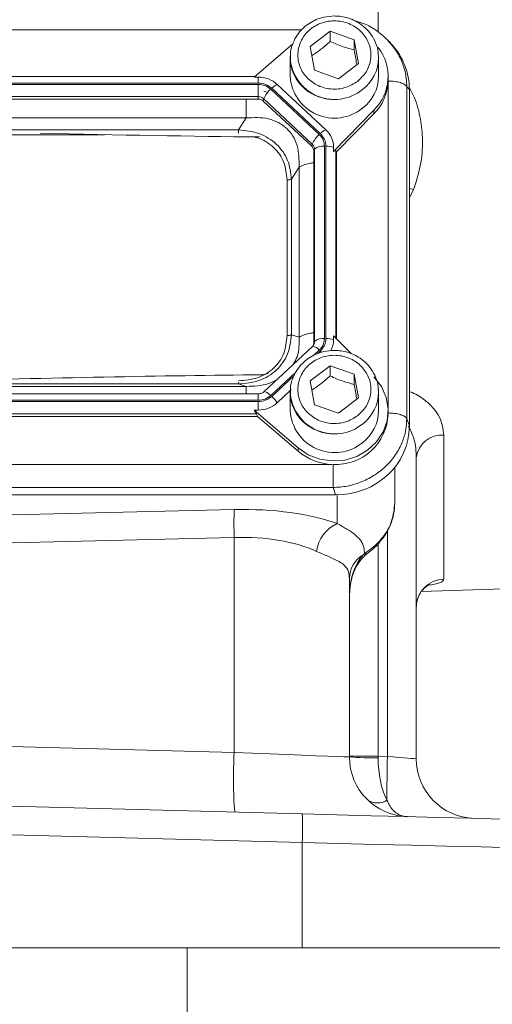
# Model space of a CAD drawing. Header units: inches. Extents: x 0.3 to 33.9, y 0.2 to 21.7.
# Tile 4 of 19: x 9.2 to 11.2, y 5.2 to 9.4. Entities that reach past the tile are written whole.
import ezdxf

# ---------------------------------------------------------------- set-up
doc = ezdxf.new("R2010")
doc.units = ezdxf.units.IN
doc.header["$MEASUREMENT"] = 0

msp = doc.modelspace()

# ---------------------------------------------------------------- linework, layer by layer
at = {"color": 8, "linetype": 'Continuous', "lineweight": 15}
for p, q in [((10.7289, 9.3144), (10.7289, 10.598)), ((10.4087, 9.3251), (7.3063, 9.3251)), ((10.7701, 7.7375), (10.7701, 9.1069)), ((9.5821, 8.8849), (8.1344, 8.8849)), ((10.5512, 8.0341), (10.5512, 8.8176)), ((10.8593, 8.6204), (10.8772, 8.6553)), ((10.4588, 7.9616), (10.4821, 7.9834)), ((10.4747, 7.9684), (10.4864, 7.9793)), ((10.2788, 7.7936), (10.3833, 7.8912)), ((10.2831, 7.7895), (10.3765, 7.8768)), ((10.2265, 7.7734), (10.2265, 7.8003)), ((10.557, 7.377), (10.557, 7.2573)), ((10.7676, 7.2288), (10.7676, 6.2819)), ((10.7289, 6.2829), (10.7289, 7.173))]:
    msp.add_line(p, q, dxfattribs=at)
at = {"color": 7, "linetype": 'Continuous', "lineweight": 15}
for p, q in [((10.4442, 9.2546), (10.5276, 9.3186)), ((10.5276, 9.3186), (10.6287, 9.2832)), ((10.5276, 9.3186), (10.5276, 9.2756)), ((10.6287, 9.2832), (10.6464, 9.1837)), ((10.6287, 9.2832), (10.6287, 9.2402)), ((10.7735, 9.2741), (10.7685, 9.2798)), ((10.371, 9.2654), (10.2087, 9.1265)), ((10.4619, 9.1551), (10.4442, 9.2546)), ((10.786, 9.2626), (10.7746, 9.2751)), ((10.3603, 9.2077), (10.3603, 9.1296)), ((10.73, 9.2177), (10.7303, 9.2077)), ((10.7303, 9.1296), (10.7303, 9.2077)), ((10.563, 9.1197), (10.4619, 9.1551)), ((10.6464, 9.1837), (10.563, 9.1197)), ((10.2113, 9.1288), (7.5042, 9.1288)), ((10.2087, 9.1265), (10.2265, 9.1265)), ((10.2265, 9.1265), (10.2265, 9.1018)), ((10.7702, 9.11), (10.7703, 9.1152)), ((10.7703, 9.1152), (10.7703, 9.1296)), ((10.2265, 9.1018), (7.4891, 9.1018)), ((10.2265, 9.0961), (7.4891, 9.0961)), ((10.2265, 9.0451), (10.2265, 9.0961)), ((10.4821, 8.8861), (10.2788, 9.0759)), ((10.4864, 8.8902), (10.2831, 9.08)), ((10.5091, 8.906), (10.3059, 9.0958)), ((10.8489, 7.6964), (10.8489, 9.0863)), ((10.8593, 9.0749), (10.8489, 9.0863)), ((10.8593, 7.6656), (10.8593, 9.0749)), ((10.2265, 9.0451), (7.4891, 9.0451)), ((10.2265, 9.0345), (7.4891, 9.0345)), ((10.2265, 9.0345), (10.2265, 9.0451)), ((10.247, 9.0265), (10.2495, 9.0362)), ((10.4528, 8.8464), (10.2495, 9.0362)), ((10.2659, 9.0623), (10.2502, 9.0674)), ((10.4503, 8.8368), (10.247, 9.0265)), ((10.1764, 8.9555), (7.5392, 8.9555)), ((10.1443, 8.9057), (10.1764, 8.9555)), ((10.542, 8.8153), (10.7112, 8.9876)), ((10.5548, 8.814), (10.7112, 8.9733)), ((10.7112, 8.9876), (10.7112, 8.9733)), ((10.1443, 8.9057), (7.5712, 8.9057)), ((10.4503, 8.8368), (10.4528, 8.8464)), ((10.4588, 8.8176), (10.4624, 8.8249)), ((10.4624, 8.0197), (10.4624, 8.8249)), ((10.5037, 8.0322), (10.5037, 8.8373)), ((10.5098, 8.0322), (10.5098, 8.8373)), ((10.542, 8.8153), (10.542, 8.8319)), ((10.4588, 8.0125), (10.4588, 8.8176)), ((10.5548, 8.814), (10.5512, 8.8176)), ((10.5548, 8.0304), (10.5548, 8.814)), ((10.3652, 8.6995), (10.3972, 8.7493)), ((10.3972, 8.0378), (10.3972, 8.7493)), ((10.3652, 8.0478), (10.3652, 8.6995)), ((10.347, 8.044), (10.347, 8.6957)), ((10.3652, 8.0478), (10.3972, 8.0378)), ((10.542, 8.0434), (10.542, 8.0268)), ((10.615, 7.9691), (10.542, 8.0434)), ((10.4534, 7.999), (10.2501, 7.8092)), ((10.4593, 8.0069), (10.4546, 7.9997)), ((10.4592, 8.0066), (10.4587, 8.0058)), ((10.4588, 8.0125), (10.4624, 8.0197)), ((10.4442, 7.8542), (10.5276, 7.9182)), ((10.5276, 7.9182), (10.6287, 7.8828)), ((10.5276, 7.9182), (10.5276, 7.8752)), ((10.2408, 7.8804), (10.2677, 7.8849)), ((10.6287, 7.8828), (10.6464, 7.7834)), ((10.6287, 7.8828), (10.6287, 7.8398)), ((7.5712, 7.8416), (10.1443, 7.8416)), ((9.5409, 7.8697), (9.5123, 7.8692)), ((10.1764, 7.8316), (10.1443, 7.8416)), ((10.4619, 7.7547), (10.4442, 7.8542)), ((10.2265, 7.8003), (7.4891, 7.8003)), ((7.5392, 7.8316), (10.1764, 7.8316)), ((10.3059, 7.7629), (10.3604, 7.8139)), ((10.3603, 7.8073), (10.3603, 7.7292)), ((10.3614, 7.8147), (10.3648, 7.8179)), ((10.73, 7.8173), (10.7303, 7.8073)), ((10.7303, 7.7292), (10.7303, 7.8073)), ((7.4891, 7.7734), (10.2265, 7.7734)), ((7.4891, 7.7676), (10.2265, 7.7676)), ((10.2265, 7.7676), (10.2265, 7.7322)), ((10.563, 7.7193), (10.4619, 7.7547)), ((10.6464, 7.7834), (10.563, 7.7193)), ((7.4969, 7.7166), (10.2187, 7.7166)), ((10.2087, 7.7322), (10.3933, 7.5743)), ((10.2265, 7.7322), (10.2087, 7.7322)), ((10.2187, 7.7166), (10.2226, 7.706)), ((10.7703, 7.7148), (10.7703, 7.7292)), ((7.493, 7.706), (10.2226, 7.706)), ((10.3933, 7.56), (10.2226, 7.706)), ((10.8489, 7.6964), (10.8593, 7.6656)), ((11.0041, 7.0249), (11.0041, 7.6278)), ((10.3933, 7.5743), (10.3933, 7.56)), ((7.1792, 7.505), (10.5363, 7.505)), ((10.8883, 6.2724), (10.8883, 7.5339)), ((10.7983, 7.4836), (10.7983, 7.4923)), ((10.7983, 7.3433), (10.7983, 7.4836)), ((7.1759, 7.4077), (10.5397, 7.4077)), ((10.55, 7.3769), (10.5397, 7.4077)), ((7.1655, 7.3769), (10.55, 7.3769)), ((10.1257, 7.3156), (8.8583, 7.2852)), ((8.8583, 7.1686), (10.1257, 7.199)), ((10.1257, 7.199), (10.1257, 6.2987)), ((10.6716, 7.1311), (10.6663, 7.126)), ((10.6083, 6.2797), (10.6083, 7.0274)), ((10.9093, 6.972), (12.4069, 7.0243)), ((10.1257, 6.2987), (8.8583, 6.3319)), ((10.7289, 6.2829), (10.6083, 6.2829)), ((10.7676, 6.2819), (10.7289, 6.2829)), ((10.4106, 6.0414), (8.8583, 6.082)), ((8.8583, 5.9621), (10.4106, 5.9214)), ((10.4106, 5.9214), (10.4106, 5.4808)), ((10.4106, 5.4808), (8.8583, 5.4808)), ((9.9286, 4.5158), (9.9286, 5.4808)), ((11.2817, 5.4808), (10.4106, 5.4808))]:
    msp.add_line(p, q, dxfattribs=at)
at = {"color": 7, "linetype": 'Continuous', "lineweight": 15, "flags": 128}
for points in [[(10.3603, 9.2077), (10.3603, 9.2082), (10.3609, 9.2222)], [(10.4546, 7.9997), (10.4542, 7.9995), (10.4534, 7.999)], [(10.3933, 7.5743), (10.4361, 7.5455), (10.4849, 7.5268), (10.537, 7.5193), (10.5895, 7.5232), (10.6397, 7.5385), (10.6846, 7.5643), (10.7219, 7.5991), (10.7495, 7.641), (10.7659, 7.6879), (10.7701, 7.7369), (10.762, 7.7856), (10.742, 7.8311), (10.7112, 7.8711)], [(10.3603, 7.8073), (10.3603, 7.8078), (10.3609, 7.8219)], [(10.6083, 6.2797), (10.6024, 6.28), (10.5849, 6.2806), (10.5561, 6.2818), (10.5168, 6.2833), (10.4679, 6.2852), (10.4106, 6.2875), (10.3461, 6.29), (10.276, 6.2928), (10.202, 6.2957), (10.1257, 6.2987)], [(10.8883, 6.2724), (10.886, 6.2726), (10.8792, 6.2731), (10.8681, 6.274), (10.8532, 6.2751), (10.835, 6.2766), (10.8141, 6.2782), (10.7914, 6.28), (10.7676, 6.2819)], [(12.2414, 5.9934), (12.2358, 5.9936), (12.219, 5.994), (12.1912, 5.9947), (12.1524, 5.9958), (12.103, 5.997), (12.0432, 5.9986), (11.9733, 6.0004), (11.8939, 6.0025), (11.8053, 6.0048), (11.7081, 6.0074), (11.6028, 6.0101), (11.4902, 6.0131), (11.3708, 6.0162), (11.2455, 6.0195), (11.1148, 6.0229), (10.9797, 6.0265), (10.8409, 6.0301), (10.6992, 6.0338), (10.5555, 6.0376), (10.4106, 6.0414)], [(10.4106, 5.9214), (10.5647, 5.9176), (10.7176, 5.9138), (10.8683, 5.9101), (11.016, 5.9065), (11.1598, 5.903), (11.2988, 5.8995), (11.4321, 5.8963), (11.5591, 5.8931), (11.6789, 5.8902), (11.7909, 5.8874), (11.8943, 5.8849), (11.9885, 5.8826), (12.0731, 5.8805), (12.1474, 5.8787), (12.211, 5.8771), (12.2636, 5.8758), (12.3048, 5.8748), (12.3345, 5.874), (12.3523, 5.8736), (12.3583, 5.8735)]]:
    msp.add_lwpolyline(points, dxfattribs=at)
at = {"color": 8, "linetype": 'Continuous', "lineweight": 15, "flags": 128}
for points in [[(10.8772, 8.6553), (10.8601, 8.6596), (10.8593, 8.6598)], [(10.4864, 7.9793), (10.4896, 7.9762), (10.4913, 7.9745)], [(10.2501, 7.8092), (10.2509, 7.8097), (10.2531, 7.8101), (10.256, 7.8094), (10.2597, 7.8079), (10.2639, 7.8054), (10.2686, 7.8022), (10.2736, 7.7982), (10.2788, 7.7936)], [(10.7333, 7.1826), (10.7354, 7.1803), (10.7356, 7.1799)], [(10.6716, 7.1311), (10.6784, 7.1301), (10.6834, 7.1318)]]:
    msp.add_lwpolyline(points, dxfattribs=at)
at = {"color": 7, "linetype": 'Continuous', "lineweight": 15}
for centre, radius, start, end in [((10.5698, 9.1294), 0.2002, 314.9156, 37.3705), ((10.2271, 9.0102), 0.1163, 47.41, 90.3068), ((10.5457, 9.1404), 0.1858, 183.3602, 309.0467), ((10.5622, 9.1308), 0.1681, 306.7639, 359.5608), ((10.3494, 8.9933), 0.1086, 130.5234, 156.7764), ((10.3359, 9.0285), 0.0737, 114.0485, 135.7259), ((10.5672, 9.1166), 0.2031, 315.1299, 357.2497), ((10.2267, 9.0113), 0.0338, 47.4107, 90.3063), ((10.2267, 9.0044), 0.0301, 47.4102, 90.3066), ((10.5392, 8.8387), 0.0737, 114.0488, 135.7256), ((10.4406, 8.8313), 0.1014, 0.3768, 47.4753), ((10.5527, 8.8035), 0.1086, 130.5235, 156.7764), ((10.4326, 8.8174), 0.0262, 0.3771, 47.475), ((10.4329, 8.8247), 0.0294, 0.3771, 47.4751), ((10.4967, 8.7858), 0.052, 82.2094, 131.2633), ((10.512, 8.751), 0.0863, 69.6238, 91.4048), ((10.4333, 8.0125), 0.0255, 338.365, 359.9563), ((10.4967, 7.9806), 0.052, 82.2101, 131.2626), ((10.512, 7.9459), 0.0863, 69.6236, 91.4044), ((10.4427, 8.027), 0.0993, 331.564, 359.8978), ((10.2271, 7.8486), 0.1163, 269.6931, 312.5897), ((10.1807, 7.6789), 0.1508, 33.8556, 47.1911), ((10.5457, 7.7401), 0.1858, 183.3602, 309.0467), ((10.5522, 7.7227), 0.2182, 266.7038, 357.9341), ((10.5622, 7.7305), 0.1681, 306.7639, 359.5608), ((10.9957, 7.5197), 0.1084, 85.5614, 172.5016), ((10.544, 7.7383), 0.2335, 229.8033, 268.1238), ((11.8557, 7.2573), 1.731, 178.0695, 181.9305), ((10.6194, 7.1209), 0.15, 114.5912, 172.4368), ((10.7234, 7.026), 0.1152, 119.7199, 179.2746), ((11.0072, 6.906), 0.1189, 91.5049, 179.541), ((11.9193, 6.1894), 1.7969, 176.5122, 184.4876), ((10.8583, 6.2797), 0.25, 180, 268.5), ((10.6994, 7.4567), 1.1805, 265.5721, 271.428), ((15.9721, 6.1334), 5.2066, 178.3662, 180.3831), ((11.1383, 6.2724), 0.25, 180, 268.5), ((10.7263, 6.1608), 0.0736, 234.6842, 302.316), ((9.264, 5.9814), 1.1482, 357.0056, 2.9944)]:
    msp.add_arc(centre, radius, start, end, dxfattribs=at)
at = {"color": 8, "linetype": 'Continuous', "lineweight": 15}
for centre, radius, start, end in [((10.5457, 9.2186), 0.1858, 183.3602, 309.0467), ((10.5622, 9.209), 0.1681, 306.7639, 359.5608), ((10.4493, 7.9594), 0.0406, 36.182, 82.5127), ((10.4336, 8.0198), 0.0288, 332.7517, 359.9036), ((10.5457, 7.8182), 0.1858, 183.3602, 309.0466), ((10.5622, 7.8086), 0.1681, 306.764, 359.5608), ((10.6705, 7.138), 0.0128, 250.8372, 306.5104)]:
    msp.add_arc(centre, radius, start, end, dxfattribs=at)
at = {"color": 7, "linetype": 'Continuous', "lineweight": 15}
for centre, major_axis, ratio, start_param, end_param in [((10.5404, 9.0659), (0.313, 0.0656), 0.927683, 6.091166, 6.782759), ((8.2835, 9.0317), (3.4384, -0.1121), 0.032567, 5.01757, 5.315642), ((10.5098, 8.7728), (0.0413, 0.0448), 0.170211, 6.275096, 6.798785), ((8.2835, 7.7245), (3.4384, 0.1121), 0.032567, 0.964148, 1.401772), ((10.1736, 7.7526), (0.0452, -0.0412), 0.184584, 0.341071, 0.86476), ((10.5404, 7.6746), (0.313, -0.0656), 0.927683, 4.934566, 6.475204), ((10.1039, 7.0751), (0.6249, 0.0274), 0.383235, 0.743044, 1.519084), ((10.1083, 6.9584), (0.4998, 0.0303), 0.478472, 0.730819, 1.506859), ((10.7333, 6.9533), (0, 0.2045), 0.611254, 0.565139, 1.570796), ((10.8583, 6.2797), (0.0065, 0.2499), 0.517444, 1.596976, 2.39489), ((10.7333, 6.283), (0.0033, 0.25), 0.017441, 1.571481, 1.596748)]:
    msp.add_ellipse(centre, major_axis=major_axis, ratio=ratio, start_param=start_param, end_param=end_param, dxfattribs=at)
for points, knots in [([(10.5453, 9.3825), (10.5302, 9.3816), (10.5092, 9.3802), (10.4794, 9.3716), (10.4552, 9.3613), (10.4286, 9.3446), (10.4043, 9.3224), (10.3832, 9.2947), (10.3685, 9.2619), (10.361, 9.2369), (10.3612, 9.2235), (10.3613, 9.2225)], [0, 0, 0, 0, 0.164732, 0.230754, 0.340459, 0.454906, 0.578432, 0.708765, 0.845561, 0.989103, 1, 1, 1, 1]), ([(10.6425, 9.1088), (10.6263, 9.0989), (10.6014, 9.0836), (10.5618, 9.0762), (10.5303, 9.0759), (10.4994, 9.0818), (10.4625, 9.0966), (10.4242, 9.1262), (10.4005, 9.167), (10.3921, 9.2037), (10.3919, 9.2331), (10.3982, 9.2619), (10.414, 9.2964), (10.4457, 9.3321), (10.4894, 9.3543), (10.5287, 9.3621), (10.5602, 9.3623), (10.5911, 9.3565), (10.628, 9.3417), (10.6663, 9.3121), (10.6901, 9.2713), (10.6984, 9.2346), (10.6987, 9.2052), (10.6923, 9.1764), (10.6769, 9.1415), (10.656, 9.1217), (10.6425, 9.1088)], [0, 0, 0, 0, 0.059864, 0.09209, 0.125, 0.15791, 0.190136, 0.25, 0.309864, 0.34209, 0.375, 0.40791, 0.440136, 0.5, 0.559864, 0.59209, 0.625, 0.65791, 0.690136, 0.75, 0.809864, 0.84209, 0.875, 0.90791, 0.940136, 1, 1, 1, 1]), ([(10.729, 9.2179), (10.729, 9.2217), (10.7292, 9.2397), (10.7196, 9.2695), (10.7011, 9.3046), (10.676, 9.3332), (10.6477, 9.3545), (10.62, 9.3683), (10.5934, 9.3771), (10.5689, 9.3818), (10.5523, 9.3823), (10.5453, 9.3825)], [0, 0, 0, 0, 0.043678, 0.202076, 0.345258, 0.486094, 0.620475, 0.732349, 0.820885, 0.924156, 1, 1, 1, 1]), ([(10.7749, 9.2748), (10.7587, 9.2902), (10.7266, 9.3209), (10.6765, 9.3496), (10.6431, 9.3585), (10.6315, 9.3617)], [0, 0, 0, 0, 0.39663, 0.788948, 1, 1, 1, 1]), ([(10.451, 9.2163), (10.4636, 9.2247), (10.4892, 9.2418), (10.5147, 9.2642), (10.5276, 9.2756)], [0, 0, 0, 0, 0.493499, 1, 1, 1, 1]), ([(10.5276, 9.2756), (10.5456, 9.2677), (10.5794, 9.253), (10.6131, 9.2442), (10.6287, 9.2402)], [0, 0, 0, 0, 0.534747, 1, 1, 1, 1]), ([(10.6287, 9.2402), (10.6319, 9.2205), (10.6354, 9.1985), (10.6389, 9.1801), (10.6393, 9.1782)], [0, 0, 0, 0, 0.897198, 1, 1, 1, 1]), ([(10.3613, 9.2225), (10.3608, 9.2103), (10.3599, 9.184), (10.3706, 9.1458), (10.3895, 9.1108), (10.4146, 9.0822), (10.4429, 9.0608), (10.4705, 9.047), (10.4972, 9.0383), (10.5216, 9.0336), (10.5382, 9.0331), (10.5453, 9.0328)], [0, 0, 0, 0, 0.126098, 0.270845, 0.401687, 0.530385, 0.653185, 0.755417, 0.836322, 0.930693, 1, 1, 1, 1]), ([(10.2265, 9.1018), (10.2371, 9.1008), (10.2583, 9.0988), (10.2748, 9.0862), (10.2831, 9.08)], [0, 0, 0, 0, 0.499999, 1, 1, 1, 1]), ([(10.2265, 9.0961), (10.2363, 9.0952), (10.2559, 9.0933), (10.2711, 9.0817), (10.2788, 9.0759)], [0, 0, 0, 0, 0.4999995, 1, 1, 1, 1]), ([(10.8489, 9.0863), (10.8463, 9.0895), (10.8412, 9.096), (10.8225, 9.1037), (10.7981, 9.1089), (10.7795, 9.1096), (10.7702, 9.11)], [0, 0, 0, 0, 0.250002, 0.500002, 0.75, 1, 1, 1, 1]), ([(10.3972, 8.7493), (10.3973, 8.7802), (10.3974, 8.826), (10.3729, 8.8803), (10.3461, 8.9136), (10.3109, 8.9382), (10.2544, 8.9595), (10.2078, 8.9571), (10.1764, 8.9555)], [0, 0, 0, 0, 0.257397, 0.381602, 0.5, 0.618394, 0.742603, 1, 1, 1, 1]), ([(10.3652, 8.6995), (10.3621, 8.7263), (10.3574, 8.7667), (10.3303, 8.8149), (10.303, 8.8466), (10.269, 8.8722), (10.2171, 8.8978), (10.1733, 8.9025), (10.1443, 8.9057)], [0, 0, 0, 0, 0.248978, 0.37606, 0.5, 0.623945, 0.751023, 1, 1, 1, 1]), ([(10.4821, 8.8861), (10.4883, 8.879), (10.5007, 8.8647), (10.5027, 8.8465), (10.5037, 8.8373)], [0, 0, 0, 0, 0.5000012, 1, 1, 1, 1]), ([(10.4864, 8.8902), (10.4931, 8.8825), (10.5066, 8.867), (10.5087, 8.8472), (10.5098, 8.8373)], [0, 0, 0, 0, 0.500002, 1, 1, 1, 1]), ([(10.347, 8.6957), (10.3488, 8.6958), (10.3525, 8.6959), (10.3576, 8.6967), (10.362, 8.6979), (10.3641, 8.699), (10.3652, 8.6995)], [0, 0, 0, 0, 0.249999, 0.499999, 0.749994, 1, 1, 1, 1]), ([(10.1443, 7.8416), (10.1733, 7.8442), (10.2171, 7.8482), (10.269, 7.8732), (10.303, 7.8986), (10.3303, 7.9305), (10.3574, 7.9792), (10.3621, 8.0205), (10.3652, 8.0478)], [0, 0, 0, 0, 0.248977, 0.376059, 0.5, 0.623945, 0.751023, 1, 1, 1, 1]), ([(10.1443, 7.8548), (10.1713, 7.8571), (10.2118, 7.8605), (10.26, 7.8833), (10.2914, 7.9067), (10.3165, 7.936), (10.3409, 7.981), (10.3446, 8.0189), (10.347, 8.044)], [0, 0, 0, 0, 0.250062, 0.376147, 0.5, 0.62379, 0.749939, 1, 1, 1, 1]), ([(10.347, 8.044), (10.3488, 8.0441), (10.3525, 8.0442), (10.3576, 8.045), (10.362, 8.0461), (10.3641, 8.0472), (10.3652, 8.0478)], [0, 0, 0, 0, 0.249999, 0.499998, 0.750005, 1, 1, 1, 1]), ([(10.3747, 7.9256), (10.38, 7.9354), (10.3989, 7.971), (10.3979, 8.0097), (10.3972, 8.0378)], [0, 0, 0, 0, 0.276861, 1, 1, 1, 1]), ([(10.5037, 8.0322), (10.5027, 8.023), (10.5007, 8.0047), (10.4883, 7.9905), (10.4821, 7.9834)], [0, 0, 0, 0, 0.500001, 1, 1, 1, 1]), ([(10.5098, 8.0322), (10.5087, 8.0223), (10.5066, 8.0025), (10.4931, 7.987), (10.4864, 7.9793)], [0, 0, 0, 0, 0.500001, 1, 1, 1, 1]), ([(10.5453, 7.9821), (10.5302, 7.9812), (10.5092, 7.9799), (10.4794, 7.9712), (10.4552, 7.961), (10.4286, 7.9442), (10.4043, 7.9221), (10.3832, 7.8943), (10.3685, 7.8615), (10.361, 7.8366), (10.3612, 7.8231), (10.3613, 7.8222)], [0, 0, 0, 0, 0.164732, 0.230754, 0.340459, 0.454906, 0.578432, 0.708764, 0.84556, 0.989103, 1, 1, 1, 1]), ([(10.6425, 7.7085), (10.6263, 7.6985), (10.6014, 7.6832), (10.5618, 7.6759), (10.5303, 7.6756), (10.4994, 7.6815), (10.4625, 7.6962), (10.4242, 7.7259), (10.4005, 7.7666), (10.3921, 7.8033), (10.3919, 7.8327), (10.3982, 7.8616), (10.414, 7.896), (10.4457, 7.9318), (10.4894, 7.954), (10.5287, 7.9618), (10.5602, 7.962), (10.5911, 7.9561), (10.628, 7.9414), (10.6663, 7.9117), (10.6901, 7.8709), (10.6984, 7.8343), (10.6987, 7.8048), (10.6923, 7.776), (10.6769, 7.7412), (10.656, 7.7213), (10.6425, 7.7085)], [0, 0, 0, 0, 0.059864, 0.09209, 0.125, 0.15791, 0.190136, 0.25, 0.309864, 0.34209, 0.375, 0.40791, 0.440136, 0.5, 0.559864, 0.59209, 0.625, 0.65791, 0.690136, 0.75, 0.809864, 0.84209, 0.875, 0.90791, 0.940136, 1, 1, 1, 1]), ([(10.729, 7.8175), (10.729, 7.8214), (10.7292, 7.8393), (10.7196, 7.8692), (10.7011, 7.9042), (10.676, 7.9328), (10.6477, 7.9542), (10.62, 7.968), (10.5934, 7.9767), (10.5689, 7.9814), (10.5523, 7.9819), (10.5453, 7.9821)], [0, 0, 0, 0, 0.043678, 0.202076, 0.345259, 0.486094, 0.620476, 0.732349, 0.820885, 0.924156, 1, 1, 1, 1]), ([(10.451, 7.816), (10.4636, 7.8244), (10.4892, 7.8414), (10.5147, 7.8639), (10.5276, 7.8752)], [0, 0, 0, 0, 0.493501, 1, 1, 1, 1]), ([(10.5276, 7.8752), (10.5456, 7.8673), (10.5794, 7.8526), (10.6131, 7.8439), (10.6287, 7.8398)], [0, 0, 0, 0, 0.5347463, 1, 1, 1, 1]), ([(10.1764, 7.8316), (10.2081, 7.8325), (10.252, 7.8338), (10.2911, 7.8525), (10.302, 7.8576)], [0, 0, 0, 0, 0.72314, 1, 1, 1, 1]), ([(10.6287, 7.8398), (10.6319, 7.8201), (10.6354, 7.7981), (10.6389, 7.7798), (10.6393, 7.7779)], [0, 0, 0, 0, 0.897196, 1, 1, 1, 1]), ([(10.25, 7.8093), (10.2499, 7.8091), (10.2484, 7.8073), (10.2442, 7.8047), (10.2378, 7.8018), (10.2318, 7.8005), (10.2278, 7.8004), (10.2265, 7.8003)], [0, 0, 0, 0, 0.032115, 0.319523, 0.567065, 0.852733, 1, 1, 1, 1]), ([(10.2788, 7.7936), (10.2711, 7.7878), (10.2559, 7.7762), (10.2363, 7.7743), (10.2265, 7.7734)], [0, 0, 0, 0, 0.5, 1, 1, 1, 1]), ([(10.3613, 7.8222), (10.3608, 7.8099), (10.3599, 7.7836), (10.3706, 7.7454), (10.3895, 7.7104), (10.4146, 7.6818), (10.4429, 7.6605), (10.4705, 7.6466), (10.4972, 7.6379), (10.5216, 7.6332), (10.5382, 7.6327), (10.5453, 7.6325)], [0, 0, 0, 0, 0.126099, 0.270845, 0.401687, 0.530385, 0.653185, 0.755417, 0.836322, 0.930693, 1, 1, 1, 1]), ([(10.2831, 7.7895), (10.2748, 7.7833), (10.2583, 7.7707), (10.2371, 7.7687), (10.2265, 7.7676)], [0, 0, 0, 0, 0.5, 1, 1, 1, 1]), ([(10.7702, 7.7201), (10.7795, 7.7198), (10.7981, 7.7191), (10.8225, 7.7138), (10.8412, 7.7061), (10.8463, 7.6996), (10.8489, 7.6964)], [0, 0, 0, 0, 0.2500005, 0.5000001, 0.7500002, 1, 1, 1, 1]), ([(10.5397, 7.4077), (10.5595, 7.4092), (10.5985, 7.412), (10.6462, 7.4262), (10.6827, 7.4421), (10.7188, 7.4622), (10.7594, 7.4933), (10.7993, 7.5387), (10.8275, 7.589), (10.8452, 7.6424), (10.8476, 7.6781), (10.8489, 7.6964)], [0, 0, 0, 0, 0.123096, 0.24092, 0.306486, 0.371549, 0.500085, 0.628624, 0.75908, 0.876905, 1, 1, 1, 1]), ([(10.5397, 7.4077), (10.5397, 7.4133), (10.5397, 7.4245), (10.5397, 7.4497), (10.5397, 7.4778), (10.5397, 7.4958), (10.5397, 7.5049)], [0, 0, 0, 0, 0.250001, 0.5, 0.749999, 1, 1, 1, 1]), ([(10.7347, 7.1806), (10.7418, 7.1888), (10.7606, 7.2102), (10.7805, 7.2497), (10.7956, 7.2962), (10.7972, 7.3273), (10.798, 7.343)], [0, 0, 0, 0, 0.180475, 0.47351, 0.733646, 1, 1, 1, 1]), ([(10.6716, 7.1311), (10.6709, 7.1401), (10.6692, 7.1609), (10.656, 7.1881), (10.6317, 7.2122), (10.5989, 7.2337), (10.571, 7.2494), (10.557, 7.2573)], [0, 0, 0, 0, 0.171643, 0.396296, 0.624261, 0.810867, 1, 1, 1, 1]), ([(10.7333, 7.1826), (10.7322, 7.1814), (10.7142, 7.1618), (10.6922, 7.146), (10.6716, 7.1311)], [0, 0, 0, 0, 0.061953, 1, 1, 1, 1]), ([(10.6832, 7.1321), (10.6874, 7.1352), (10.7051, 7.1481), (10.7235, 7.1641), (10.7345, 7.179), (10.7354, 7.1802)], [0, 0, 0, 0, 0.2225457, 0.9348115, 1, 1, 1, 1]), ([(10.4707, 7.1406), (10.4868, 7.1336), (10.5193, 7.1195), (10.559, 7.1027), (10.5891, 7.0831), (10.6057, 7.0587), (10.6075, 7.037), (10.6083, 7.0274)], [0, 0, 0, 0, 0.191641, 0.387773, 0.602568, 0.823877, 1, 1, 1, 1]), ([(10.6083, 6.9533), (10.6085, 6.9611), (10.6091, 6.9864), (10.6164, 7.0273), (10.6334, 7.0717), (10.6542, 7.1054), (10.6714, 7.1214), (10.6781, 7.1277)], [0, 0, 0, 0, 0.122785, 0.394075, 0.643555, 0.859967, 1, 1, 1, 1]), ([(10.676, 7.126), (10.6779, 7.1276), (10.6801, 7.1297), (10.6828, 7.1313), (10.6833, 7.1316)], [0, 0, 0, 0, 0.806619, 1, 1, 1, 1]), ([(10.8892, 6.9094), (10.889, 6.9121), (10.888, 6.9256), (10.8951, 6.9481), (10.9082, 6.9722), (10.9237, 6.9888), (10.9369, 6.9982), (10.9442, 7.0017), (10.9443, 7.0017), (10.9444, 7.0017)], [0, 0, 0, 0, 0.054945, 0.268521, 0.454793, 0.62074, 0.770851, 0.901671, 1, 1, 1, 1]), ([(10.8883, 6.2724), (10.8884, 6.265), (10.8885, 6.2576), (10.8885, 6.2608), (10.8885, 6.2608)], [0, 0, 0, 0, 0.99997, 1, 1, 1, 1]), ([(10.7656, 6.0986), (10.774, 6.0817), (10.7829, 6.0635), (10.8029, 6.0453), (10.8159, 6.0372), (10.8319, 6.0322), (10.8406, 6.0307), (10.8455, 6.0302), (10.8482, 6.03), (10.8498, 6.0299), (10.8506, 6.0298), (10.8511, 6.0298), (10.8513, 6.0298), (10.8515, 6.0298), (10.8516, 6.0298), (10.8517, 6.0298)], [0, 0, 0, 0, 0.426251, 0.457293, 0.712383, 0.842295, 0.912355, 0.951016, 0.972553, 0.984601, 0.991356, 0.995145, 0.996107, 0.996742, 1, 1, 1, 1])]:
    msp.add_open_spline(points, degree=3, knots=knots, dxfattribs=at)
at = {"color": 8, "linetype": 'Continuous', "lineweight": 15}
for points, knots in [([(10.8489, 9.0863), (10.8476, 9.1051), (10.8452, 9.142), (10.8306, 9.1871), (10.8137, 9.2214), (10.7971, 9.249), (10.7818, 9.2653), (10.7735, 9.2741)], [0, 0, 0, 0, 0.274057, 0.536375, 0.68235, 0.827203, 1, 1, 1, 1]), ([(10.8772, 8.6553), (10.8878, 8.6883), (10.9093, 8.7552), (10.917, 8.8558), (10.9077, 8.9519), (10.8883, 9.0274), (10.8665, 9.0701), (10.8589, 9.085)], [0, 0, 0, 0, 0.238487, 0.484401, 0.684489, 0.89026, 1, 1, 1, 1]), ([(10.1764, 8.9555), (10.1764, 8.9641), (10.1764, 8.9814), (10.1764, 9.0091), (10.1764, 9.027), (10.1764, 9.0345)], [0, 0, 0, 0, 0.368963, 0.737928, 1, 1, 1, 1]), ([(10.1443, 8.8913), (10.1443, 8.8928), (10.1443, 8.8961), (10.1443, 8.9011), (10.1443, 8.9042), (10.1443, 8.9057)], [0, 0, 0, 0, 0.289888, 0.644936, 1, 1, 1, 1]), ([(10.347, 8.6957), (10.3446, 8.7209), (10.3409, 8.7587), (10.3165, 8.8037), (10.2915, 8.8332), (10.2598, 8.8559), (10.2334, 8.871), (10.2166, 8.8733), (10.2133, 8.8737)], [0, 0, 0, 0, 0.319941, 0.481261, 0.639724, 0.798107, 0.959508, 1, 1, 1, 1]), ([(10.3972, 8.7493), (10.4031, 8.7524), (10.415, 8.7586), (10.437, 8.7648), (10.4528, 8.7669), (10.4588, 8.7677)], [0, 0, 0, 0, 0.383143, 0.766285, 1, 1, 1, 1]), ([(10.3972, 8.0378), (10.4031, 8.0408), (10.415, 8.047), (10.437, 8.0532), (10.4528, 8.0553), (10.4588, 8.0561)], [0, 0, 0, 0, 0.383142, 0.766285, 1, 1, 1, 1]), ([(10.1443, 7.8416), (10.1443, 7.842), (10.1443, 7.8429), (10.1443, 7.8456), (10.1443, 7.8481), (10.1443, 7.8493)], [0, 0, 0, 0, 0.355062, 0.710113, 1, 1, 1, 1]), ([(10.1764, 7.8003), (10.1764, 7.8024), (10.1764, 7.8122), (10.1764, 7.8241), (10.1764, 7.8291), (10.1764, 7.8316)], [0, 0, 0, 0, 0.1169133, 0.5584565, 1, 1, 1, 1]), ([(11.0041, 7.6278), (11.0005, 7.6529), (10.9951, 7.6911), (10.9617, 7.7397), (10.9373, 7.7638), (10.9054, 7.7876), (10.8848, 7.8026), (10.8602, 7.8085), (10.8593, 7.8087)], [0, 0, 0, 0, 0.362179, 0.550651, 0.738841, 0.760501, 0.990963, 1, 1, 1, 1]), ([(10.8558, 7.6646), (10.8645, 7.6471), (10.8853, 7.605), (10.8872, 7.5601), (10.8883, 7.5339)], [0, 0, 0, 0, 0.41737, 1, 1, 1, 1]), ([(10.7983, 7.3433), (10.7957, 7.3179), (10.7905, 7.2673), (10.7603, 7.214), (10.7381, 7.1883), (10.7333, 7.1826)], [0, 0, 0, 0, 0.440118, 0.8775, 1, 1, 1, 1]), ([(10.9445, 6.9994), (10.9538, 7.001), (10.9815, 7.0057), (11.0004, 7.0148), (11.0031, 7.0222), (11.0041, 7.0249)], [0, 0, 0, 0, 0.242285, 0.725024, 1, 1, 1, 1])]:
    msp.add_open_spline(points, degree=3, knots=knots, dxfattribs=at)

doc.saveas('drawing.dxf')
